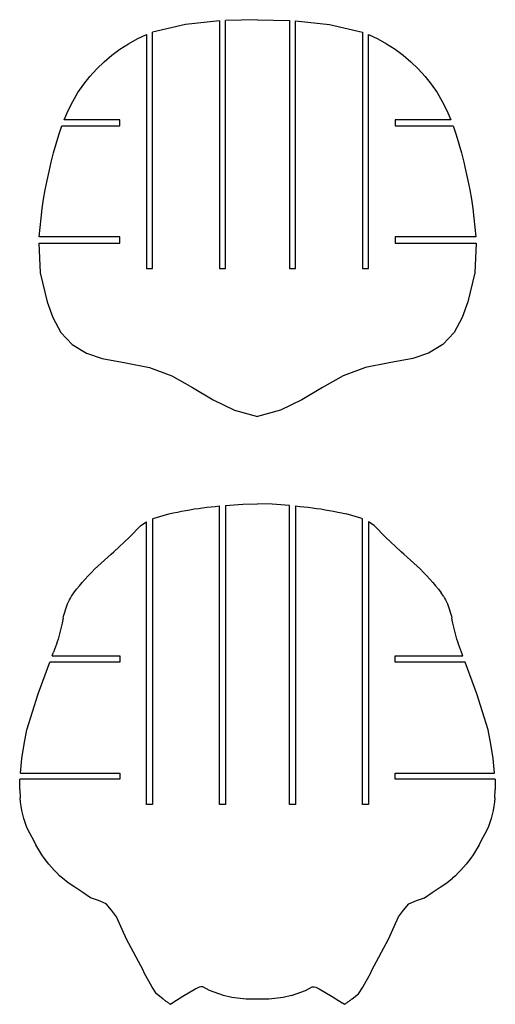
# Model space of a CAD drawing. Extents: x -170 to 170, y -270 to 270.
# Tile 29 of 31: x 60 to 89, y 143 to 204. Entities that reach past the tile are written whole.
import ezdxf

# ---------------------------------------------------------------- set-up
doc = ezdxf.new("R2010")
doc.units = 0
doc.header["$MEASUREMENT"] = 0
doc.layers.get('0').update_dxf_attribs({"linetype": 'CONTINUOUS'})

msp = doc.modelspace()

# ---------------------------------------------------------------- linework, layer by layer
for p, q in [((74.567, 203.828), (72.608, 203.775)), ((74.567, 203.828), (76.525, 203.775)), ((70.134, 203.54), (68.108, 203.052)), ((72.233, 203.756), (70.134, 203.54)), ((72.233, 203.756), (72.233, 188.555)), ((72.608, 188.555), (72.608, 203.775)), ((76.525, 203.775), (76.525, 188.555)), ((76.9, 203.756), (78.999, 203.54)), ((76.9, 188.555), (76.9, 203.756)), ((78.999, 203.54), (81.025, 203.052)), ((66.627, 202.348), (67.171, 202.648)), ((67.171, 202.648), (67.733, 202.912)), ((67.733, 202.912), (67.733, 188.555)), ((68.108, 188.555), (68.108, 203.052)), ((81.025, 203.052), (81.025, 188.555)), ((81.4, 188.555), (81.4, 202.912)), ((81.4, 202.912), (81.962, 202.648)), ((81.962, 202.648), (82.506, 202.348)), ((65.605, 201.642), (66.104, 202.012)), ((66.104, 202.012), (66.627, 202.348)), ((82.506, 202.348), (83.029, 202.012)), ((83.029, 202.012), (83.528, 201.642)), ((65.131, 201.24), (65.605, 201.642)), ((83.528, 201.642), (84.002, 201.24)), ((64.268, 200.347), (64.685, 200.807)), ((64.685, 200.807), (65.131, 201.24)), ((84.002, 201.24), (84.448, 200.807)), ((84.448, 200.807), (84.865, 200.347)), ((63.883, 199.859), (64.268, 200.347)), ((84.865, 200.347), (85.25, 199.859)), ((63.53, 199.347), (63.883, 199.859)), ((85.25, 199.859), (85.603, 199.347)), ((63.213, 198.813), (63.53, 199.347)), ((85.603, 199.347), (85.92, 198.813)), ((62.931, 198.259), (63.213, 198.813)), ((85.92, 198.813), (86.202, 198.259)), ((62.686, 197.688), (62.931, 198.259)), ((86.202, 198.259), (86.447, 197.688)), ((62.36, 196.76), (62.541, 197.313)), ((62.541, 197.313), (66.113, 197.313)), ((66.113, 197.688), (62.686, 197.688)), ((66.113, 197.313), (66.113, 197.688)), ((86.447, 197.688), (83.02, 197.688)), ((83.02, 197.688), (83.02, 197.313)), ((83.02, 197.313), (86.592, 197.313)), ((86.592, 197.313), (86.773, 196.76)), ((62.19, 196.203), (62.36, 196.76)), ((86.773, 196.76), (86.943, 196.203)), ((62.032, 195.643), (62.19, 196.203)), ((86.943, 196.203), (87.101, 195.643)), ((61.886, 195.079), (62.032, 195.643)), ((87.101, 195.643), (87.247, 195.079)), ((61.752, 194.512), (61.886, 195.079)), ((87.247, 195.079), (87.381, 194.512)), ((61.629, 193.943), (61.752, 194.512)), ((87.381, 194.512), (87.504, 193.943)), ((61.519, 193.372), (61.629, 193.943)), ((87.504, 193.943), (87.614, 193.372)), ((61.421, 192.798), (61.519, 193.372)), ((87.614, 193.372), (87.712, 192.798)), ((61.335, 192.222), (61.421, 192.798)), ((87.712, 192.798), (87.798, 192.222)), ((61.261, 191.644), (61.335, 192.222)), ((87.798, 192.222), (87.872, 191.644)), ((61.199, 191.066), (61.261, 191.644)), ((87.872, 191.644), (87.934, 191.066)), ((61.149, 190.485), (61.199, 191.066)), ((87.934, 191.066), (87.984, 190.485)), ((61.131, 190.111), (61.204, 188.279)), ((61.131, 190.111), (66.113, 190.111)), ((66.113, 190.485), (61.149, 190.485)), ((66.113, 190.111), (66.113, 190.485)), ((87.984, 190.485), (83.02, 190.485)), ((83.02, 190.485), (83.02, 190.111)), ((83.02, 190.111), (88.002, 190.111)), ((88.002, 190.111), (87.929, 188.279)), ((61.204, 188.279), (61.63, 186.501)), ((67.733, 188.555), (68.108, 188.555)), ((72.233, 188.555), (72.608, 188.555)), ((76.525, 188.555), (76.9, 188.555)), ((81.025, 188.555), (81.4, 188.555)), ((87.929, 188.279), (87.503, 186.501)), ((61.63, 186.501), (61.994, 185.529)), ((87.503, 186.501), (87.139, 185.529)), ((61.994, 185.529), (62.474, 184.619)), ((87.139, 185.529), (86.659, 184.619)), ((62.474, 184.619), (63.181, 183.873)), ((86.659, 184.619), (85.952, 183.873)), ((63.181, 183.873), (64.06, 183.347)), ((85.952, 183.873), (85.073, 183.346)), ((64.06, 183.347), (65.027, 183.026)), ((85.073, 183.346), (84.106, 183.026)), ((65.027, 183.026), (66.482, 182.754)), ((66.482, 182.754), (67.932, 182.467)), ((82.651, 182.754), (81.201, 182.467)), ((84.106, 183.026), (82.651, 182.754)), ((67.932, 182.467), (69.291, 181.947)), ((81.201, 182.467), (79.842, 181.947)), ((69.291, 181.947), (70.577, 181.24)), ((79.842, 181.947), (78.556, 181.24)), ((70.577, 181.24), (71.846, 180.491)), ((78.556, 181.24), (77.287, 180.491)), ((71.846, 180.491), (73.157, 179.848)), ((77.287, 180.491), (75.976, 179.848)), ((73.157, 179.848), (74.566, 179.458)), ((75.976, 179.848), (74.566, 179.458)), ((69.382, 173.534), (69.639, 173.589)), ((69.639, 173.589), (69.896, 173.641)), ((69.896, 173.641), (70.153, 173.69)), ((70.153, 173.69), (70.412, 173.735)), ((70.412, 173.735), (70.671, 173.777)), ((70.671, 173.777), (70.93, 173.816)), ((70.93, 173.816), (71.19, 173.851)), ((71.19, 173.851), (71.45, 173.884)), ((71.45, 173.884), (71.711, 173.913)), ((71.711, 173.913), (71.972, 173.938)), ((71.972, 173.938), (72.233, 173.961)), ((72.233, 155.617), (72.233, 173.961)), ((72.608, 173.993), (73.656, 174.067)), ((72.608, 173.993), (72.608, 155.617)), ((73.656, 174.067), (74.567, 174.091)), ((75.477, 174.067), (74.567, 174.091)), ((76.525, 173.993), (75.477, 174.067)), ((76.525, 155.617), (76.525, 173.993)), ((76.9, 173.961), (77.161, 173.938)), ((76.9, 173.961), (76.9, 155.617)), ((77.161, 173.938), (77.422, 173.913)), ((77.422, 173.913), (77.683, 173.884)), ((77.683, 173.884), (77.943, 173.851)), ((77.943, 173.851), (78.203, 173.816)), ((78.203, 173.816), (78.462, 173.777)), ((78.462, 173.777), (78.721, 173.735)), ((78.721, 173.735), (78.98, 173.69)), ((78.98, 173.69), (79.237, 173.641)), ((79.237, 173.641), (79.495, 173.589)), ((79.495, 173.589), (79.751, 173.534)), ((67.404, 172.764), (67.733, 172.987)), ((67.733, 155.617), (67.733, 172.987)), ((68.108, 173.172), (68.22, 173.215)), ((68.108, 173.172), (68.108, 155.617)), ((68.22, 173.215), (69.126, 173.476)), ((69.126, 173.476), (69.382, 173.534)), ((79.751, 173.534), (80.007, 173.476)), ((80.913, 173.215), (80.007, 173.476)), ((81.025, 173.172), (80.913, 173.215)), ((81.025, 155.617), (81.025, 173.172)), ((81.4, 172.987), (81.4, 155.617)), ((81.729, 172.764), (81.4, 172.987)), ((66.703, 172.051), (67.404, 172.764)), ((82.43, 172.051), (81.729, 172.764)), ((65.743, 171.141), (66.703, 172.051)), ((83.39, 171.141), (82.43, 172.051)), ((65.574, 170.995), (65.743, 171.141)), ((83.559, 170.995), (83.39, 171.141)), ((64.951, 170.453), (65.155, 170.637)), ((65.155, 170.637), (65.363, 170.818)), ((65.363, 170.818), (65.574, 170.995)), ((83.559, 170.995), (83.77, 170.818)), ((83.77, 170.818), (83.978, 170.637)), ((83.978, 170.637), (84.182, 170.453)), ((64.358, 169.877), (64.552, 170.073)), ((64.552, 170.073), (64.75, 170.264)), ((64.75, 170.264), (64.951, 170.453)), ((84.182, 170.453), (84.383, 170.264)), ((84.383, 170.264), (84.581, 170.073)), ((84.581, 170.073), (84.776, 169.877)), ((63.796, 169.271), (63.979, 169.476)), ((63.979, 169.476), (64.167, 169.678)), ((64.167, 169.678), (64.358, 169.877)), ((84.776, 169.877), (84.966, 169.678)), ((84.966, 169.678), (85.154, 169.476)), ((85.154, 169.476), (85.337, 169.271)), ((63.267, 168.635), (63.44, 168.85)), ((63.44, 168.85), (63.616, 169.062)), ((63.616, 169.062), (63.796, 169.271)), ((85.337, 169.271), (85.517, 169.062)), ((85.517, 169.062), (85.693, 168.85)), ((85.693, 168.85), (85.866, 168.635)), ((62.949, 168.068), (63.006, 168.188)), ((63.006, 168.188), (63.066, 168.306)), ((63.066, 168.306), (63.129, 168.422)), ((63.129, 168.422), (63.267, 168.635)), ((86.004, 168.422), (85.866, 168.635)), ((86.004, 168.422), (86.067, 168.306)), ((86.067, 168.306), (86.127, 168.188)), ((86.127, 168.188), (86.184, 168.068)), ((62.715, 167.449), (62.755, 167.575)), ((62.755, 167.575), (62.798, 167.7)), ((62.798, 167.7), (62.845, 167.824)), ((62.845, 167.824), (62.895, 167.947)), ((62.895, 167.947), (62.949, 168.068)), ((86.184, 168.068), (86.238, 167.947)), ((86.238, 167.947), (86.288, 167.824)), ((86.288, 167.824), (86.335, 167.7)), ((86.335, 167.7), (86.378, 167.575)), ((86.378, 167.575), (86.418, 167.449)), ((62.615, 167.064), (62.555, 166.769)), ((62.615, 167.064), (62.645, 167.193)), ((62.645, 167.193), (62.678, 167.322)), ((62.678, 167.322), (62.715, 167.449)), ((86.418, 167.449), (86.455, 167.322)), ((86.455, 167.322), (86.488, 167.193)), ((86.488, 167.193), (86.518, 167.064)), ((86.578, 166.769), (86.518, 167.064)), ((62.48, 166.44), (62.44, 166.276)), ((62.519, 166.604), (62.48, 166.44)), ((62.555, 166.769), (62.519, 166.604)), ((86.614, 166.604), (86.578, 166.769)), ((86.653, 166.44), (86.614, 166.604)), ((86.693, 166.276), (86.653, 166.44)), ((62.304, 165.788), (62.254, 165.627)), ((62.351, 165.95), (62.304, 165.788)), ((62.397, 166.113), (62.351, 165.95)), ((62.44, 166.276), (62.397, 166.113)), ((86.736, 166.113), (86.693, 166.276)), ((86.782, 165.95), (86.736, 166.113)), ((86.829, 165.788), (86.782, 165.95)), ((86.879, 165.627), (86.829, 165.788)), ((62.09, 165.147), (62.031, 164.989)), ((62.147, 165.306), (62.09, 165.147)), ((62.201, 165.466), (62.147, 165.306)), ((62.254, 165.627), (62.201, 165.466)), ((86.932, 165.466), (86.879, 165.627)), ((86.986, 165.306), (86.932, 165.466)), ((87.043, 165.147), (86.986, 165.306)), ((87.102, 164.989), (87.043, 165.147)), ((61.941, 164.751), (62.031, 164.989)), ((61.941, 164.751), (66.113, 164.751)), ((66.113, 164.751), (66.113, 164.376)), ((83.02, 164.376), (83.02, 164.751)), ((83.02, 164.751), (87.192, 164.751)), ((87.192, 164.751), (87.102, 164.989)), ((61.074, 162.42), (61.8, 164.376)), ((66.113, 164.376), (61.8, 164.376)), ((87.333, 164.376), (83.02, 164.376)), ((88.059, 162.42), (87.333, 164.376)), ((60.395, 160.209), (61.074, 162.42)), ((88.738, 160.209), (88.059, 162.42)), ((60.215, 159.335), (60.395, 160.209)), ((88.918, 159.335), (88.738, 160.209)), ((60.086, 158.451), (60.215, 159.335)), ((89.047, 158.451), (88.918, 159.335)), ((60.039, 158), (60.086, 158.451)), ((89.094, 158), (89.047, 158.451)), ((59.999, 157.548), (60.039, 158)), ((89.134, 157.548), (89.094, 158)), ((59.999, 157.548), (66.113, 157.548)), ((66.113, 157.548), (66.113, 157.173)), ((83.02, 157.173), (83.02, 157.548)), ((83.02, 157.548), (89.134, 157.548)), ((59.947, 156.864), (59.948, 156.915)), ((59.947, 156.812), (59.947, 156.864)), ((59.947, 156.76), (59.947, 156.812)), ((59.949, 156.709), (59.947, 156.76)), ((59.948, 156.915), (59.949, 156.967)), ((59.949, 156.967), (59.952, 157.019)), ((59.951, 156.657), (59.949, 156.709)), ((59.954, 156.606), (59.951, 156.657)), ((59.952, 157.019), (59.955, 157.07)), ((59.955, 157.07), (59.959, 157.122)), ((59.959, 157.122), (59.964, 157.173)), ((66.113, 157.173), (59.964, 157.173)), ((89.169, 157.173), (83.02, 157.173)), ((89.169, 157.173), (89.174, 157.122)), ((89.174, 157.122), (89.178, 157.07)), ((89.178, 157.07), (89.181, 157.019)), ((89.182, 156.657), (89.179, 156.606)), ((89.181, 157.019), (89.184, 156.967)), ((89.184, 156.709), (89.182, 156.657)), ((89.184, 156.967), (89.185, 156.915)), ((89.186, 156.76), (89.184, 156.709)), ((89.185, 156.915), (89.186, 156.864)), ((89.186, 156.864), (89.186, 156.812)), ((89.186, 156.812), (89.186, 156.76)), ((59.958, 156.554), (59.954, 156.606)), ((59.958, 156.554), (59.979, 156.028)), ((60, 155.772), (59.979, 156.028)), ((89.154, 156.028), (89.133, 155.772)), ((89.154, 156.028), (89.175, 156.554)), ((89.179, 156.606), (89.175, 156.554)), ((60.033, 155.518), (60, 155.772)), ((60.078, 155.265), (60.033, 155.518)), ((68.108, 155.617), (67.733, 155.617)), ((72.608, 155.617), (72.233, 155.617)), ((76.9, 155.617), (76.525, 155.617)), ((81.4, 155.617), (81.025, 155.617)), ((89.1, 155.518), (89.055, 155.265)), ((89.133, 155.772), (89.1, 155.518)), ((60.135, 155.015), (60.078, 155.265)), ((60.203, 154.768), (60.135, 155.015)), ((88.998, 155.015), (88.93, 154.768)), ((89.055, 155.265), (88.998, 155.015)), ((60.283, 154.524), (60.203, 154.768)), ((60.373, 154.284), (60.283, 154.524)), ((60.475, 154.048), (60.373, 154.284)), ((88.76, 154.284), (88.658, 154.048)), ((88.85, 154.524), (88.76, 154.284)), ((88.93, 154.768), (88.85, 154.524)), ((60.587, 153.818), (60.475, 154.048)), ((60.71, 153.593), (60.587, 153.818)), ((88.546, 153.818), (88.423, 153.593)), ((88.658, 154.048), (88.546, 153.818)), ((60.843, 153.373), (60.71, 153.593)), ((60.95, 153.158), (60.843, 153.373)), ((61.065, 152.946), (60.95, 153.158)), ((88.183, 153.158), (88.068, 152.946)), ((88.29, 153.373), (88.183, 153.158)), ((88.423, 153.593), (88.29, 153.373)), ((61.186, 152.739), (61.065, 152.946)), ((61.315, 152.535), (61.186, 152.739)), ((61.451, 152.337), (61.315, 152.535)), ((87.818, 152.535), (87.682, 152.337)), ((87.947, 152.739), (87.818, 152.535)), ((88.068, 152.946), (87.947, 152.739)), ((61.593, 152.143), (61.451, 152.337)), ((61.742, 151.954), (61.593, 152.143)), ((61.898, 151.77), (61.742, 151.954)), ((87.391, 151.954), (87.235, 151.77)), ((87.54, 152.143), (87.391, 151.954)), ((87.682, 152.337), (87.54, 152.143)), ((62.059, 151.592), (61.898, 151.77)), ((62.227, 151.42), (62.059, 151.592)), ((62.401, 151.253), (62.227, 151.42)), ((62.58, 151.093), (62.401, 151.253)), ((86.732, 151.253), (86.553, 151.093)), ((86.906, 151.42), (86.732, 151.253)), ((87.074, 151.592), (86.906, 151.42)), ((87.235, 151.77), (87.074, 151.592)), ((62.937, 150.815), (62.58, 151.093)), ((63.339, 150.556), (62.937, 150.815)), ((85.794, 150.556), (86.196, 150.815)), ((86.196, 150.815), (86.553, 151.093)), ((63.822, 150.22), (63.339, 150.556)), ((64.298, 149.895), (63.822, 150.22)), ((84.835, 149.895), (85.311, 150.22)), ((85.311, 150.22), (85.794, 150.556)), ((64.791, 149.736), (64.298, 149.895)), ((65.256, 149.52), (64.791, 149.736)), ((65.598, 149.14), (65.256, 149.52)), ((83.535, 149.14), (83.877, 149.52)), ((83.877, 149.52), (84.342, 149.736)), ((84.342, 149.736), (84.835, 149.895)), ((65.899, 148.725), (65.598, 149.14)), ((83.234, 148.725), (83.535, 149.14)), ((66.51, 147.355), (65.899, 148.725)), ((82.623, 147.355), (83.234, 148.725)), ((67.54, 145.459), (66.51, 147.355)), ((81.593, 145.459), (82.623, 147.355)), ((67.594, 145.289), (67.54, 145.459)), ((68.095, 144.404), (67.594, 145.289)), ((81.038, 144.404), (81.539, 145.289)), ((81.539, 145.289), (81.593, 145.459)), ((68.361, 144.002), (68.095, 144.404)), ((68.74, 143.695), (68.361, 144.002)), ((70.769, 144.308), (69.976, 143.827)), ((70.979, 144.399), (70.769, 144.308)), ((71.09, 144.429), (70.979, 144.399)), ((71.204, 144.424), (71.09, 144.429)), ((71.611, 144.21), (71.204, 144.424)), ((72.472, 143.89), (71.611, 144.21)), ((76.661, 143.89), (77.522, 144.21)), ((77.522, 144.21), (77.929, 144.424)), ((77.929, 144.424), (78.043, 144.429)), ((78.043, 144.429), (78.154, 144.399)), ((78.154, 144.399), (78.364, 144.308)), ((78.364, 144.308), (79.157, 143.827)), ((80.393, 143.695), (80.772, 144.002)), ((80.772, 144.002), (81.038, 144.404)), ((68.74, 143.695), (68.779, 143.667)), ((68.779, 143.667), (68.819, 143.639)), ((68.819, 143.639), (68.858, 143.611)), ((68.858, 143.611), (68.897, 143.583)), ((68.897, 143.583), (68.937, 143.555)), ((68.937, 143.555), (68.976, 143.527)), ((68.976, 143.527), (69.015, 143.499)), ((69.015, 143.499), (69.054, 143.47)), ((69.054, 143.47), (69.093, 143.442)), ((69.093, 143.442), (69.132, 143.413)), ((69.132, 143.413), (69.17, 143.384)), ((69.17, 143.384), (69.209, 143.355)), ((69.209, 143.355), (69.221, 143.363)), ((69.221, 143.363), (69.232, 143.372)), ((69.232, 143.372), (69.244, 143.38)), ((69.244, 143.38), (69.256, 143.388)), ((69.256, 143.388), (69.268, 143.396)), ((69.268, 143.396), (69.28, 143.404)), ((69.28, 143.404), (69.292, 143.412)), ((69.292, 143.412), (69.304, 143.42)), ((69.304, 143.42), (69.316, 143.428)), ((69.316, 143.428), (69.328, 143.436)), ((69.328, 143.436), (69.34, 143.443)), ((69.34, 143.443), (69.352, 143.451)), ((69.976, 143.827), (69.352, 143.451)), ((72.643, 143.848), (72.472, 143.89)), ((72.815, 143.811), (72.643, 143.848)), ((72.988, 143.778), (72.815, 143.811)), ((73.162, 143.749), (72.988, 143.778)), ((73.336, 143.724), (73.162, 143.749)), ((73.511, 143.704), (73.336, 143.724)), ((73.686, 143.689), (73.511, 143.704)), ((73.862, 143.677), (73.686, 143.689)), ((74.038, 143.67), (73.862, 143.677)), ((74.214, 143.667), (74.038, 143.67)), ((74.39, 143.669), (74.214, 143.667)), ((74.566, 143.675), (74.39, 143.669)), ((74.743, 143.669), (74.566, 143.675)), ((74.919, 143.667), (74.743, 143.669)), ((75.095, 143.67), (74.919, 143.667)), ((75.271, 143.677), (75.095, 143.67)), ((75.446, 143.689), (75.271, 143.677)), ((75.622, 143.704), (75.446, 143.689)), ((75.797, 143.724), (75.622, 143.704)), ((75.971, 143.749), (75.797, 143.724)), ((76.145, 143.778), (75.971, 143.749)), ((76.318, 143.811), (76.145, 143.778)), ((76.49, 143.848), (76.318, 143.811)), ((76.661, 143.89), (76.49, 143.848)), ((79.157, 143.827), (79.781, 143.451)), ((79.781, 143.451), (79.793, 143.443)), ((79.793, 143.443), (79.805, 143.436)), ((79.805, 143.436), (79.817, 143.428)), ((79.817, 143.428), (79.829, 143.42)), ((79.829, 143.42), (79.841, 143.412)), ((79.841, 143.412), (79.853, 143.404)), ((79.853, 143.404), (79.865, 143.396)), ((79.865, 143.396), (79.877, 143.388)), ((79.877, 143.388), (79.889, 143.38)), ((79.889, 143.38), (79.9, 143.372)), ((79.9, 143.372), (79.912, 143.363)), ((79.912, 143.363), (79.924, 143.355)), ((79.924, 143.355), (79.963, 143.384)), ((79.963, 143.384), (80.001, 143.413)), ((80.001, 143.413), (80.04, 143.442)), ((80.04, 143.442), (80.079, 143.47)), ((80.079, 143.47), (80.118, 143.499)), ((80.118, 143.499), (80.157, 143.527)), ((80.157, 143.527), (80.196, 143.555)), ((80.196, 143.555), (80.236, 143.583)), ((80.236, 143.583), (80.275, 143.611)), ((80.275, 143.611), (80.314, 143.639)), ((80.314, 143.639), (80.354, 143.667)), ((80.354, 143.667), (80.393, 143.695))]:
    msp.add_line(p, q)

doc.saveas('drawing.dxf')
